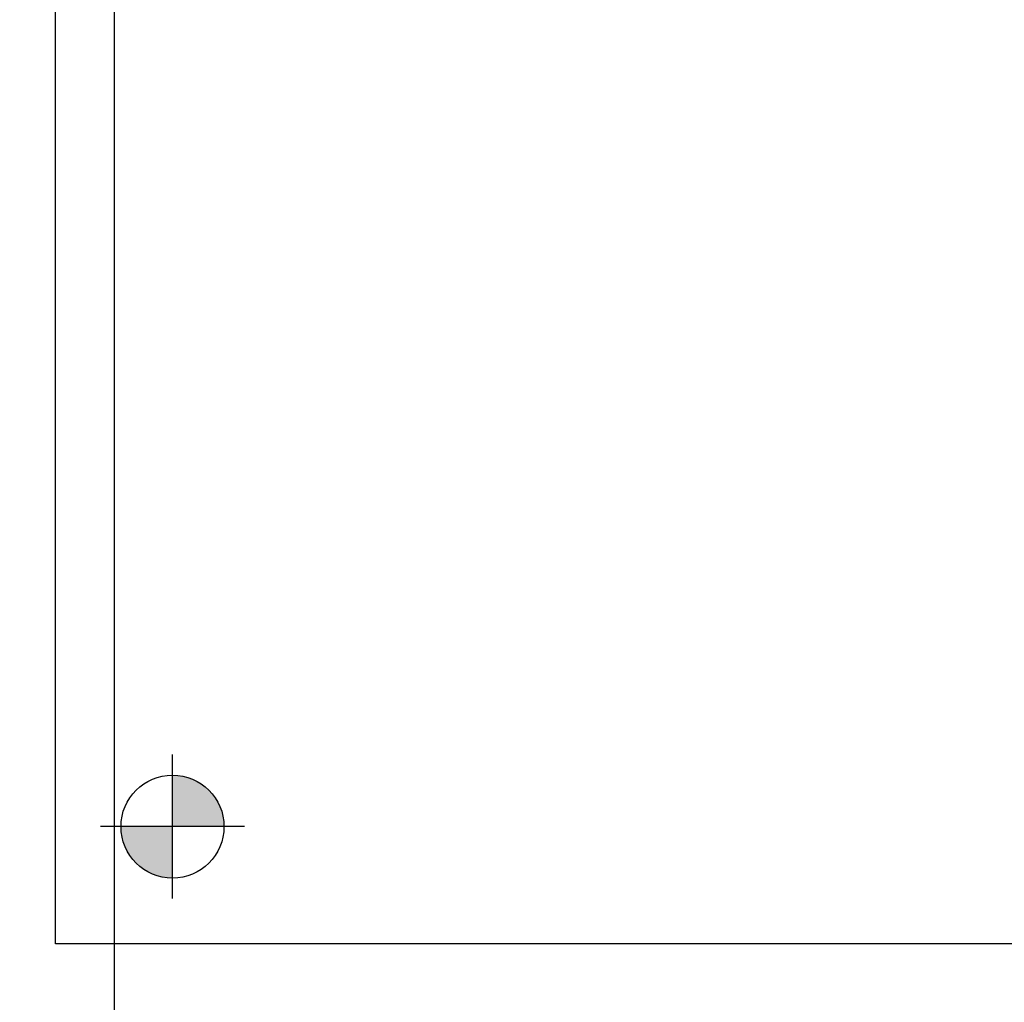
# Model space of a CAD drawing. Extents: x 18893 to 3351893, y -610358 to 406739.
# Tile 203 of 256: x 2136679 to 2136839, y 44590 to 44750. Entities that reach past the tile are written whole.
import ezdxf

# ---------------------------------------------------------------- set-up
doc = ezdxf.new("R2010")
doc.units = 0
doc.header["$LTSCALE"] = 800
doc.header["$MEASUREMENT"] = 0
doc.layers.add('KEY PLAN', color=251, linetype='CONTINUOUS')

# ---------------------------------------------------------------- blocks, each defined once
blk = doc.blocks.new('UTCOMBINE')
at = {"layer": 'KEY PLAN'}
h = blk.add_hatch(color=256, dxfattribs=at)
h.paths.add_polyline_path([(-708910.89, 44094.74), (-708919.27, 44094.74), (-708919.27, 44103.13, -0.414214)])
h.paths.add_polyline_path([(-708927.66, 44094.74), (-708919.27, 44094.74), (-708919.27, 44086.36, -0.414214)])
h = blk.add_hatch(color=256, dxfattribs=at)
h.paths.add_polyline_path([(-708910.89, 44094.74), (-708919.27, 44094.74), (-708919.27, 44103.13, -0.414214)])
h.paths.add_polyline_path([(-708927.66, 44094.74), (-708919.27, 44094.74), (-708919.27, 44086.36, -0.414214)])
h = blk.add_hatch(color=256, dxfattribs=at)
h.paths.add_polyline_path([(-708910.89, 44094.74), (-708919.27, 44094.74), (-708919.27, 44103.13, -0.414214)])
h.paths.add_polyline_path([(-708927.66, 44094.74), (-708919.27, 44094.74), (-708919.27, 44086.36, -0.414214)])
h = blk.add_hatch(color=256, dxfattribs=at)
h.paths.add_polyline_path([(-708910.89, 44094.74), (-708919.27, 44094.74), (-708919.27, 44103.13, -0.414214)])
h.paths.add_polyline_path([(-708927.66, 44094.74), (-708919.27, 44094.74), (-708919.27, 44086.36, -0.414214)])
h = blk.add_hatch(color=256, dxfattribs=at)
h.paths.add_polyline_path([(-708910.89, 44094.74), (-708919.27, 44094.74), (-708919.27, 44103.13, -0.414214)])
h.paths.add_polyline_path([(-708927.66, 44094.74), (-708919.27, 44094.74), (-708919.27, 44086.36, -0.414214)])
h = blk.add_hatch(color=256, dxfattribs=at)
h.paths.add_polyline_path([(-708910.89, 44094.74), (-708919.27, 44094.74), (-708919.27, 44103.13, -0.414214)])
h.paths.add_polyline_path([(-708927.66, 44094.74), (-708919.27, 44094.74), (-708919.27, 44086.36, -0.414214)])
h = blk.add_hatch(color=256, dxfattribs=at)
h.paths.add_polyline_path([(-708910.89, 44094.74), (-708919.27, 44094.74), (-708919.27, 44103.13, -0.414214)])
h.paths.add_polyline_path([(-708927.66, 44094.74), (-708919.27, 44094.74), (-708919.27, 44086.36, -0.414214)])
h = blk.add_hatch(color=256, dxfattribs=at)
h.paths.add_polyline_path([(-708910.89, 44094.74), (-708919.27, 44094.74), (-708919.27, 44103.13, -0.414214)])
h.paths.add_polyline_path([(-708927.66, 44094.74), (-708919.27, 44094.74), (-708919.27, 44086.36, -0.414214)])
h = blk.add_hatch(color=256, dxfattribs=at)
h.paths.add_polyline_path([(-708910.89, 44094.74), (-708919.27, 44094.74), (-708919.27, 44103.13, -0.414214)])
h.paths.add_polyline_path([(-708927.66, 44094.74), (-708919.27, 44094.74), (-708919.27, 44086.36, -0.414214)])
h = blk.add_hatch(color=256, dxfattribs=at)
h.paths.add_polyline_path([(-708910.89, 44094.74), (-708919.27, 44094.74), (-708919.27, 44103.13, -0.414214)])
h.paths.add_polyline_path([(-708927.66, 44094.74), (-708919.27, 44094.74), (-708919.27, 44086.36, -0.414214)])
h = blk.add_hatch(color=256, dxfattribs=at)
h.paths.add_polyline_path([(-708910.89, 44094.74), (-708919.27, 44094.74), (-708919.27, 44103.13, -0.414214)])
h.paths.add_polyline_path([(-708927.66, 44094.74), (-708919.27, 44094.74), (-708919.27, 44086.36, -0.414214)])
h = blk.add_hatch(color=256, dxfattribs=at)
h.paths.add_polyline_path([(-708910.89, 44094.74), (-708919.27, 44094.74), (-708919.27, 44103.13, -0.414214)])
h.paths.add_polyline_path([(-708927.66, 44094.74), (-708919.27, 44094.74), (-708919.27, 44086.36, -0.414214)])
h = blk.add_hatch(color=256, dxfattribs=at)
h.paths.add_polyline_path([(-708910.89, 44094.74), (-708919.27, 44094.74), (-708919.27, 44103.13, -0.414214)])
h.paths.add_polyline_path([(-708927.66, 44094.74), (-708919.27, 44094.74), (-708919.27, 44086.36, -0.414214)])
h = blk.add_hatch(color=256, dxfattribs=at)
h.paths.add_polyline_path([(-708910.89, 44094.74), (-708919.27, 44094.74), (-708919.27, 44103.13, -0.414214)])
h.paths.add_polyline_path([(-708927.66, 44094.74), (-708919.27, 44094.74), (-708919.27, 44086.36, -0.414214)])
h = blk.add_hatch(color=256, dxfattribs=at)
h.paths.add_polyline_path([(-708910.89, 44094.74), (-708919.27, 44094.74), (-708919.27, 44103.13, -0.414214)])
h.paths.add_polyline_path([(-708927.66, 44094.74), (-708919.27, 44094.74), (-708919.27, 44086.36, -0.414214)])
h = blk.add_hatch(color=256, dxfattribs=at)
h.paths.add_polyline_path([(-708910.89, 44094.74), (-708919.27, 44094.74), (-708919.27, 44103.13, -0.414214)])
h.paths.add_polyline_path([(-708927.66, 44094.74), (-708919.27, 44094.74), (-708919.27, 44086.36, -0.414214)])
h = blk.add_hatch(color=256, dxfattribs=at)
h.paths.add_polyline_path([(-708910.89, 44094.74), (-708919.27, 44094.74), (-708919.27, 44103.13, -0.414214)])
h.paths.add_polyline_path([(-708927.66, 44094.74), (-708919.27, 44094.74), (-708919.27, 44086.36, -0.414214)])
h = blk.add_hatch(color=256, dxfattribs=at)
h.paths.add_polyline_path([(-708910.89, 44094.74), (-708919.27, 44094.74), (-708919.27, 44103.13, -0.414214)])
h.paths.add_polyline_path([(-708927.66, 44094.74), (-708919.27, 44094.74), (-708919.27, 44086.36, -0.414214)])
h = blk.add_hatch(color=256, dxfattribs=at)
h.paths.add_polyline_path([(-708910.89, 44094.74), (-708919.27, 44094.74), (-708919.27, 44103.13, -0.414214)])
h.paths.add_polyline_path([(-708927.66, 44094.74), (-708919.27, 44094.74), (-708919.27, 44086.36, -0.414214)])
h = blk.add_hatch(color=256, dxfattribs=at)
h.paths.add_polyline_path([(-708910.89, 44094.74), (-708919.27, 44094.74), (-708919.27, 44103.13, -0.414214)])
h.paths.add_polyline_path([(-708927.66, 44094.74), (-708919.27, 44094.74), (-708919.27, 44086.36, -0.414214)])
h = blk.add_hatch(color=256, dxfattribs=at)
h.paths.add_polyline_path([(-708910.89, 44094.74), (-708919.27, 44094.74), (-708919.27, 44103.13, -0.414214)])
h.paths.add_polyline_path([(-708927.66, 44094.74), (-708919.27, 44094.74), (-708919.27, 44086.36, -0.414214)])
h = blk.add_hatch(color=256, dxfattribs=at)
h.paths.add_polyline_path([(-708910.89, 44094.74), (-708919.27, 44094.74), (-708919.27, 44103.13, -0.414214)])
h.paths.add_polyline_path([(-708927.66, 44094.74), (-708919.27, 44094.74), (-708919.27, 44086.36, -0.414214)])
h = blk.add_hatch(color=256, dxfattribs=at)
h.paths.add_polyline_path([(-708910.89, 44094.74), (-708919.27, 44094.74), (-708919.27, 44103.13, -0.414214)])
h.paths.add_polyline_path([(-708927.66, 44094.74), (-708919.27, 44094.74), (-708919.27, 44086.36, -0.414214)])
h = blk.add_hatch(color=256, dxfattribs=at)
h.paths.add_polyline_path([(-708910.89, 44094.74), (-708919.27, 44094.74), (-708919.27, 44103.13, -0.414214)])
h.paths.add_polyline_path([(-708927.66, 44094.74), (-708919.27, 44094.74), (-708919.27, 44086.36, -0.414214)])
h = blk.add_hatch(color=256, dxfattribs=at)
h.paths.add_polyline_path([(-708910.89, 44094.74), (-708919.27, 44094.74), (-708919.27, 44103.13, -0.414214)])
h.paths.add_polyline_path([(-708927.66, 44094.74), (-708919.27, 44094.74), (-708919.27, 44086.36, -0.414214)])
h = blk.add_hatch(color=256, dxfattribs=at)
h.paths.add_polyline_path([(-708910.89, 44094.74), (-708919.27, 44094.74), (-708919.27, 44103.13, -0.414214)])
h.paths.add_polyline_path([(-708927.66, 44094.74), (-708919.27, 44094.74), (-708919.27, 44086.36, -0.414214)])
h = blk.add_hatch(color=256, dxfattribs=at)
h.paths.add_polyline_path([(-708910.89, 44094.74), (-708919.27, 44094.74), (-708919.27, 44103.13, -0.414214)])
h.paths.add_polyline_path([(-708927.66, 44094.74), (-708919.27, 44094.74), (-708919.27, 44086.36, -0.414214)])
h = blk.add_hatch(color=256, dxfattribs=at)
h.paths.add_polyline_path([(-708910.89, 44094.74), (-708919.27, 44094.74), (-708919.27, 44103.13, -0.414214)])
h.paths.add_polyline_path([(-708927.66, 44094.74), (-708919.27, 44094.74), (-708919.27, 44086.36, -0.414214)])
h = blk.add_hatch(color=256, dxfattribs=at)
h.paths.add_polyline_path([(-708910.89, 44094.74), (-708919.27, 44094.74), (-708919.27, 44103.13, -0.414214)])
h.paths.add_polyline_path([(-708927.66, 44094.74), (-708919.27, 44094.74), (-708919.27, 44086.36, -0.414214)])
h = blk.add_hatch(color=256, dxfattribs=at)
h.paths.add_polyline_path([(-708910.89, 44094.74), (-708919.27, 44094.74), (-708919.27, 44103.13, -0.414214)])
h.paths.add_polyline_path([(-708927.66, 44094.74), (-708919.27, 44094.74), (-708919.27, 44086.36, -0.414214)])
h = blk.add_hatch(color=256, dxfattribs=at)
h.paths.add_polyline_path([(-708910.89, 44094.74), (-708919.27, 44094.74), (-708919.27, 44103.13, -0.414214)])
h.paths.add_polyline_path([(-708927.66, 44094.74), (-708919.27, 44094.74), (-708919.27, 44086.36, -0.414214)])
h = blk.add_hatch(color=256, dxfattribs=at)
h.paths.add_polyline_path([(-708910.89, 44094.74), (-708919.27, 44094.74), (-708919.27, 44103.13, -0.414214)])
h.paths.add_polyline_path([(-708927.66, 44094.74), (-708919.27, 44094.74), (-708919.27, 44086.36, -0.414214)])
h = blk.add_hatch(color=256, dxfattribs=at)
h.paths.add_polyline_path([(-708910.89, 44094.74), (-708919.27, 44094.74), (-708919.27, 44103.13, -0.414214)])
h.paths.add_polyline_path([(-708927.66, 44094.74), (-708919.27, 44094.74), (-708919.27, 44086.36, -0.414214)])
h = blk.add_hatch(color=256, dxfattribs=at)
h.paths.add_polyline_path([(-708910.89, 44094.74), (-708919.27, 44094.74), (-708919.27, 44103.13, -0.414214)])
h.paths.add_polyline_path([(-708927.66, 44094.74), (-708919.27, 44094.74), (-708919.27, 44086.36, -0.414214)])
h = blk.add_hatch(color=256, dxfattribs=at)
h.paths.add_polyline_path([(-708910.89, 44094.74), (-708919.27, 44094.74), (-708919.27, 44103.13, -0.414214)])
h.paths.add_polyline_path([(-708927.66, 44094.74), (-708919.27, 44094.74), (-708919.27, 44086.36, -0.414214)])
h = blk.add_hatch(color=256, dxfattribs=at)
h.paths.add_polyline_path([(-708910.89, 44094.74), (-708919.27, 44094.74), (-708919.27, 44103.13, -0.414214)])
h.paths.add_polyline_path([(-708927.66, 44094.74), (-708919.27, 44094.74), (-708919.27, 44086.36, -0.414214)])
h = blk.add_hatch(color=256, dxfattribs=at)
h.paths.add_polyline_path([(-708910.89, 44094.74), (-708919.27, 44094.74), (-708919.27, 44103.13, -0.414214)])
h.paths.add_polyline_path([(-708927.66, 44094.74), (-708919.27, 44094.74), (-708919.27, 44086.36, -0.414214)])
h = blk.add_hatch(color=256, dxfattribs=at)
h.paths.add_polyline_path([(-708910.89, 44094.74), (-708919.27, 44094.74), (-708919.27, 44103.13, -0.414214)])
h.paths.add_polyline_path([(-708927.66, 44094.74), (-708919.27, 44094.74), (-708919.27, 44086.36, -0.414214)])
h = blk.add_hatch(color=256, dxfattribs=at)
h.paths.add_polyline_path([(-708910.89, 44094.74), (-708919.27, 44094.74), (-708919.27, 44103.13, -0.414214)])
h.paths.add_polyline_path([(-708927.66, 44094.74), (-708919.27, 44094.74), (-708919.27, 44086.36, -0.414214)])
h = blk.add_hatch(color=256, dxfattribs=at)
h.paths.add_polyline_path([(-708910.89, 44094.74), (-708919.27, 44094.74), (-708919.27, 44103.13, -0.414214)])
h.paths.add_polyline_path([(-708927.66, 44094.74), (-708919.27, 44094.74), (-708919.27, 44086.36, -0.414214)])
h = blk.add_hatch(color=256, dxfattribs=at)
h.paths.add_polyline_path([(-708910.89, 44094.74), (-708919.27, 44094.74), (-708919.27, 44103.13, -0.414214)])
h.paths.add_polyline_path([(-708927.66, 44094.74), (-708919.27, 44094.74), (-708919.27, 44086.36, -0.414214)])
h = blk.add_hatch(color=256, dxfattribs=at)
h.paths.add_polyline_path([(-708910.89, 44094.74), (-708919.27, 44094.74), (-708919.27, 44103.13, -0.414214)])
h.paths.add_polyline_path([(-708927.66, 44094.74), (-708919.27, 44094.74), (-708919.27, 44086.36, -0.414214)])
h = blk.add_hatch(color=256, dxfattribs=at)
h.paths.add_polyline_path([(-708910.89, 44094.74), (-708919.27, 44094.74), (-708919.27, 44103.13, -0.414214)])
h.paths.add_polyline_path([(-708927.66, 44094.74), (-708919.27, 44094.74), (-708919.27, 44086.36, -0.414214)])
h = blk.add_hatch(color=256, dxfattribs=at)
h.paths.add_polyline_path([(-708910.89, 44094.74), (-708919.27, 44094.74), (-708919.27, 44103.13, -0.414214)])
h.paths.add_polyline_path([(-708927.66, 44094.74), (-708919.27, 44094.74), (-708919.27, 44086.36, -0.414214)])
h = blk.add_hatch(color=256, dxfattribs=at)
h.paths.add_polyline_path([(-708910.89, 44094.74), (-708919.27, 44094.74), (-708919.27, 44103.13, -0.414214)])
h.paths.add_polyline_path([(-708927.66, 44094.74), (-708919.27, 44094.74), (-708919.27, 44086.36, -0.414214)])
h = blk.add_hatch(color=256, dxfattribs=at)
h.paths.add_polyline_path([(-708910.89, 44094.74), (-708919.27, 44094.74), (-708919.27, 44103.13, -0.414214)])
h.paths.add_polyline_path([(-708927.66, 44094.74), (-708919.27, 44094.74), (-708919.27, 44086.36, -0.414214)])
h = blk.add_hatch(color=256, dxfattribs=at)
h.paths.add_polyline_path([(-708910.89, 44094.74), (-708919.27, 44094.74), (-708919.27, 44103.13, -0.414214)])
h.paths.add_polyline_path([(-708927.66, 44094.74), (-708919.27, 44094.74), (-708919.27, 44086.36, -0.414214)])
h = blk.add_hatch(color=256, dxfattribs=at)
h.paths.add_polyline_path([(-708910.89, 44094.74), (-708919.27, 44094.74), (-708919.27, 44103.13, -0.414214)])
h.paths.add_polyline_path([(-708927.66, 44094.74), (-708919.27, 44094.74), (-708919.27, 44086.36, -0.414214)])
h = blk.add_hatch(color=256, dxfattribs=at)
h.paths.add_polyline_path([(-708910.89, 44094.74), (-708919.27, 44094.74), (-708919.27, 44103.13, -0.414214)])
h.paths.add_polyline_path([(-708927.66, 44094.74), (-708919.27, 44094.74), (-708919.27, 44086.36, -0.414214)])
h = blk.add_hatch(color=256, dxfattribs=at)
h.paths.add_polyline_path([(-708910.89, 44094.74), (-708919.27, 44094.74), (-708919.27, 44103.13, -0.414214)])
h.paths.add_polyline_path([(-708927.66, 44094.74), (-708919.27, 44094.74), (-708919.27, 44086.36, -0.414214)])
h = blk.add_hatch(color=256, dxfattribs=at)
h.paths.add_polyline_path([(-708910.89, 44094.74), (-708919.27, 44094.74), (-708919.27, 44103.13, -0.414214)])
h.paths.add_polyline_path([(-708927.66, 44094.74), (-708919.27, 44094.74), (-708919.27, 44086.36, -0.414214)])
h = blk.add_hatch(color=256, dxfattribs=at)
h.paths.add_polyline_path([(-708910.89, 44094.74), (-708919.27, 44094.74), (-708919.27, 44103.13, -0.414214)])
h.paths.add_polyline_path([(-708927.66, 44094.74), (-708919.27, 44094.74), (-708919.27, 44086.36, -0.414214)])
h = blk.add_hatch(color=256, dxfattribs=at)
h.paths.add_polyline_path([(-708910.89, 44094.74), (-708919.27, 44094.74), (-708919.27, 44103.13, -0.414214)])
h.paths.add_polyline_path([(-708927.66, 44094.74), (-708919.27, 44094.74), (-708919.27, 44086.36, -0.414214)])
h = blk.add_hatch(color=256, dxfattribs=at)
h.paths.add_polyline_path([(-708910.89, 44094.74), (-708919.27, 44094.74), (-708919.27, 44103.13, -0.414214)])
h.paths.add_polyline_path([(-708927.66, 44094.74), (-708919.27, 44094.74), (-708919.27, 44086.36, -0.414214)])
h = blk.add_hatch(color=256, dxfattribs=at)
h.paths.add_polyline_path([(-708910.89, 44094.74), (-708919.27, 44094.74), (-708919.27, 44103.13, -0.414214)])
h.paths.add_polyline_path([(-708927.66, 44094.74), (-708919.27, 44094.74), (-708919.27, 44086.36, -0.414214)])
h = blk.add_hatch(color=256, dxfattribs=at)
h.paths.add_polyline_path([(-708910.89, 44094.74), (-708919.27, 44094.74), (-708919.27, 44103.13, -0.414214)])
h.paths.add_polyline_path([(-708927.66, 44094.74), (-708919.27, 44094.74), (-708919.27, 44086.36, -0.414214)])
h = blk.add_hatch(color=256, dxfattribs=at)
h.paths.add_polyline_path([(-708910.89, 44094.74), (-708919.27, 44094.74), (-708919.27, 44103.13, -0.414214)])
h.paths.add_polyline_path([(-708927.66, 44094.74), (-708919.27, 44094.74), (-708919.27, 44086.36, -0.414214)])
h = blk.add_hatch(color=256, dxfattribs=at)
h.paths.add_polyline_path([(-708910.89, 44094.74), (-708919.27, 44094.74), (-708919.27, 44103.13, -0.414214)])
h.paths.add_polyline_path([(-708927.66, 44094.74), (-708919.27, 44094.74), (-708919.27, 44086.36, -0.414214)])
h = blk.add_hatch(color=256, dxfattribs=at)
h.paths.add_polyline_path([(-708910.89, 44094.74), (-708919.27, 44094.74), (-708919.27, 44103.13, -0.414214)])
h.paths.add_polyline_path([(-708927.66, 44094.74), (-708919.27, 44094.74), (-708919.27, 44086.36, -0.414214)])
h = blk.add_hatch(color=256, dxfattribs=at)
h.paths.add_polyline_path([(-708910.89, 44094.74), (-708919.27, 44094.74), (-708919.27, 44103.13, -0.414214)])
h.paths.add_polyline_path([(-708927.66, 44094.74), (-708919.27, 44094.74), (-708919.27, 44086.36, -0.414214)])
h = blk.add_hatch(color=256, dxfattribs=at)
h.paths.add_polyline_path([(-708910.89, 44094.74), (-708919.27, 44094.74), (-708919.27, 44103.13, -0.414214)])
h.paths.add_polyline_path([(-708927.66, 44094.74), (-708919.27, 44094.74), (-708919.27, 44086.36, -0.414214)])
h = blk.add_hatch(color=256, dxfattribs=at)
h.paths.add_polyline_path([(-708910.89, 44094.74), (-708919.27, 44094.74), (-708919.27, 44103.13, -0.414214)])
h.paths.add_polyline_path([(-708927.66, 44094.74), (-708919.27, 44094.74), (-708919.27, 44086.36, -0.414214)])
h = blk.add_hatch(color=256, dxfattribs=at)
h.paths.add_polyline_path([(-708910.89, 44094.74), (-708919.27, 44094.74), (-708919.27, 44103.13, -0.414214)])
h.paths.add_polyline_path([(-708927.66, 44094.74), (-708919.27, 44094.74), (-708919.27, 44086.36, -0.414214)])
h = blk.add_hatch(color=256, dxfattribs=at)
h.paths.add_polyline_path([(-708910.89, 44094.74), (-708919.27, 44094.74), (-708919.27, 44103.13, -0.414214)])
h.paths.add_polyline_path([(-708927.66, 44094.74), (-708919.27, 44094.74), (-708919.27, 44086.36, -0.414214)])
for p, q in [((-708909.81, 44457.31, 0), (-708909.81, 44029.91, 0)), ((-709205.04, 44113.8, 0), (-708900.22, 44113.8, 0)), ((-709205.04, 44113.8, 0), (-708900.22, 44113.8, 0)), ((-709205.04, 44113.8, 0), (-708900.22, 44113.8, 0)), ((-709205.04, 44113.8, 0), (-708900.22, 44113.8, 0)), ((-709205.04, 44113.8, 0), (-708900.22, 44113.8, 0)), ((-709205.04, 44113.8, 0), (-708900.22, 44113.8, 0)), ((-709205.04, 44113.8, 0), (-708900.22, 44113.8, 0)), ((-709205.04, 44113.8, 0), (-708900.22, 44113.8, 0)), ((-709205.04, 44113.8, 0), (-708900.22, 44113.8, 0)), ((-709205.04, 44113.8, 0), (-708900.22, 44113.8, 0)), ((-709205.04, 44113.8, 0), (-708900.22, 44113.8, 0)), ((-709205.04, 44113.8, 0), (-708900.22, 44113.8, 0)), ((-709205.04, 44113.8, 0), (-708900.22, 44113.8, 0)), ((-709205.04, 44113.8, 0), (-708900.22, 44113.8, 0)), ((-709205.04, 44113.8, 0), (-708900.22, 44113.8, 0)), ((-709205.04, 44113.8, 0), (-708900.22, 44113.8, 0)), ((-709205.04, 44113.8, 0), (-708900.22, 44113.8, 0)), ((-709205.04, 44113.8, 0), (-708900.22, 44113.8, 0)), ((-709205.04, 44113.8, 0), (-708900.22, 44113.8, 0)), ((-709205.04, 44113.8, 0), (-708900.22, 44113.8, 0)), ((-709205.04, 44113.8, 0), (-708900.22, 44113.8, 0)), ((-709205.04, 44113.8, 0), (-708900.22, 44113.8, 0)), ((-709205.04, 44113.8, 0), (-708900.22, 44113.8, 0)), ((-709205.04, 44113.8, 0), (-708900.22, 44113.8, 0)), ((-709205.04, 44113.8, 0), (-708900.22, 44113.8, 0)), ((-709205.04, 44113.8, 0), (-708900.22, 44113.8, 0)), ((-709205.04, 44113.8, 0), (-708900.22, 44113.8, 0)), ((-709205.04, 44113.8, 0), (-708900.22, 44113.8, 0)), ((-709205.04, 44113.8, 0), (-708900.22, 44113.8, 0)), ((-709205.04, 44113.8, 0), (-708900.22, 44113.8, 0)), ((-709205.04, 44113.8, 0), (-708900.22, 44113.8, 0)), ((-709205.04, 44113.8, 0), (-708900.22, 44113.8, 0)), ((-709205.04, 44113.8, 0), (-708900.22, 44113.8, 0)), ((-709205.04, 44113.8, 0), (-708900.22, 44113.8, 0)), ((-709205.04, 44113.8, 0), (-708900.22, 44113.8, 0)), ((-709205.04, 44113.8, 0), (-708900.22, 44113.8, 0)), ((-709205.04, 44113.8, 0), (-708900.22, 44113.8, 0)), ((-709205.04, 44113.8, 0), (-708900.22, 44113.8, 0)), ((-709205.04, 44113.8, 0), (-708900.22, 44113.8, 0)), ((-709205.04, 44113.8, 0), (-708900.22, 44113.8, 0)), ((-709205.04, 44113.8, 0), (-708900.22, 44113.8, 0)), ((-709205.04, 44113.8, 0), (-708900.22, 44113.8, 0)), ((-709205.04, 44113.8, 0), (-708900.22, 44113.8, 0)), ((-709205.04, 44113.8, 0), (-708900.22, 44113.8, 0)), ((-709205.04, 44113.8, 0), (-708900.22, 44113.8, 0)), ((-709205.04, 44113.8, 0), (-708900.22, 44113.8, 0)), ((-709205.04, 44113.8, 0), (-708900.22, 44113.8, 0)), ((-709205.04, 44113.8, 0), (-708900.22, 44113.8, 0)), ((-709205.04, 44113.8, 0), (-708900.22, 44113.8, 0)), ((-709205.04, 44113.8, 0), (-708900.22, 44113.8, 0)), ((-709205.04, 44113.8, 0), (-708900.22, 44113.8, 0)), ((-709205.04, 44113.8, 0), (-708900.22, 44113.8, 0)), ((-709205.04, 44113.8, 0), (-708900.22, 44113.8, 0)), ((-709205.04, 44113.8, 0), (-708900.22, 44113.8, 0)), ((-709205.04, 44113.8, 0), (-708900.22, 44113.8, 0)), ((-709205.04, 44113.8, 0), (-708900.22, 44113.8, 0)), ((-709205.04, 44113.8, 0), (-708900.22, 44113.8, 0)), ((-709205.04, 44113.8, 0), (-708900.22, 44113.8, 0)), ((-709205.04, 44113.8, 0), (-708900.22, 44113.8, 0)), ((-709205.04, 44113.8, 0), (-708900.22, 44113.8, 0)), ((-709205.04, 44113.8, 0), (-708900.22, 44113.8, 0)), ((-709205.04, 44113.8, 0), (-708900.22, 44113.8, 0)), ((-709205.04, 44113.8, 0), (-708900.22, 44113.8, 0)), ((-709205.04, 44113.8, 0), (-708900.22, 44113.8, 0)), ((-708900.22, 44113.8, 0), (-708900.22, 43808.98, 0)), ((-708900.22, 44113.8, 0), (-708900.22, 43808.98, 0)), ((-708900.22, 44113.8, 0), (-708900.22, 43808.98, 0)), ((-708900.22, 44113.8, 0), (-708900.22, 43808.98, 0)), ((-708900.22, 44113.8, 0), (-708900.22, 43808.98, 0)), ((-708900.22, 44113.8, 0), (-708900.22, 43808.98, 0)), ((-708900.22, 44113.8, 0), (-708900.22, 43808.98, 0)), ((-708900.22, 44113.8, 0), (-708900.22, 43808.98, 0)), ((-708900.22, 44113.8, 0), (-708900.22, 43808.98, 0)), ((-708900.22, 44113.8, 0), (-708900.22, 43808.98, 0)), ((-708900.22, 44113.8, 0), (-708900.22, 43808.98, 0)), ((-708900.22, 44113.8, 0), (-708900.22, 43808.98, 0)), ((-708900.22, 44113.8, 0), (-708900.22, 43808.98, 0)), ((-708900.22, 44113.8, 0), (-708900.22, 43808.98, 0)), ((-708900.22, 44113.8, 0), (-708900.22, 43808.98, 0)), ((-708900.22, 44113.8, 0), (-708900.22, 43808.98, 0)), ((-708900.22, 44113.8, 0), (-708900.22, 43808.98, 0)), ((-708900.22, 44113.8, 0), (-708900.22, 43808.98, 0)), ((-708900.22, 44113.8, 0), (-708900.22, 43808.98, 0)), ((-708900.22, 44113.8, 0), (-708900.22, 43808.98, 0)), ((-708900.22, 44113.8, 0), (-708900.22, 43808.98, 0)), ((-708900.22, 44113.8, 0), (-708900.22, 43808.98, 0)), ((-708900.22, 44113.8, 0), (-708900.22, 43808.98, 0)), ((-708900.22, 44113.8, 0), (-708900.22, 43808.98, 0)), ((-708900.22, 44113.8, 0), (-708900.22, 43808.98, 0)), ((-708900.22, 44113.8, 0), (-708900.22, 43808.98, 0)), ((-708900.22, 44113.8, 0), (-708900.22, 43808.98, 0)), ((-708900.22, 44113.8, 0), (-708900.22, 43808.98, 0)), ((-708900.22, 44113.8, 0), (-708900.22, 43808.98, 0)), ((-708900.22, 44113.8, 0), (-708900.22, 43808.98, 0)), ((-708900.22, 44113.8, 0), (-708900.22, 43808.98, 0)), ((-708900.22, 44113.8, 0), (-708900.22, 43808.98, 0)), ((-708900.22, 44113.8, 0), (-708900.22, 43808.98, 0)), ((-708900.22, 44113.8, 0), (-708900.22, 43808.98, 0)), ((-708900.22, 44113.8, 0), (-708900.22, 43808.98, 0)), ((-708900.22, 44113.8, 0), (-708900.22, 43808.98, 0)), ((-708900.22, 44113.8, 0), (-708900.22, 43808.98, 0)), ((-708900.22, 44113.8, 0), (-708900.22, 43808.98, 0)), ((-708900.22, 44113.8, 0), (-708900.22, 43808.98, 0)), ((-708900.22, 44113.8, 0), (-708900.22, 43808.98, 0)), ((-708900.22, 44113.8, 0), (-708900.22, 43808.98, 0)), ((-708900.22, 44113.8, 0), (-708900.22, 43808.98, 0)), ((-708900.22, 44113.8, 0), (-708900.22, 43808.98, 0)), ((-708900.22, 44113.8, 0), (-708900.22, 43808.98, 0)), ((-708900.22, 44113.8, 0), (-708900.22, 43808.98, 0)), ((-708900.22, 44113.8, 0), (-708900.22, 43808.98, 0)), ((-708900.22, 44113.8, 0), (-708900.22, 43808.98, 0)), ((-708900.22, 44113.8, 0), (-708900.22, 43808.98, 0)), ((-708900.22, 44113.8, 0), (-708900.22, 43808.98, 0)), ((-708900.22, 44113.8, 0), (-708900.22, 43808.98, 0)), ((-708900.22, 44113.8, 0), (-708900.22, 43808.98, 0)), ((-708900.22, 44113.8, 0), (-708900.22, 43808.98, 0)), ((-708900.22, 44113.8, 0), (-708900.22, 43808.98, 0)), ((-708900.22, 44113.8, 0), (-708900.22, 43808.98, 0)), ((-708900.22, 44113.8, 0), (-708900.22, 43808.98, 0)), ((-708900.22, 44113.8, 0), (-708900.22, 43808.98, 0)), ((-708900.22, 44113.8, 0), (-708900.22, 43808.98, 0)), ((-708900.22, 44113.8, 0), (-708900.22, 43808.98, 0)), ((-708900.22, 44113.8, 0), (-708900.22, 43808.98, 0)), ((-708900.22, 44113.8, 0), (-708900.22, 43808.98, 0)), ((-708900.22, 44113.8, 0), (-708900.22, 43808.98, 0)), ((-708900.22, 44113.8, 0), (-708900.22, 43808.98, 0)), ((-708900.22, 44113.8, 0), (-708900.22, 43808.98, 0)), ((-708900.22, 44113.8, 0), (-708900.22, 43808.98, 0)), ((-708919.27, 44106.46, 0), (-708919.27, 44083.03, 0)), ((-708919.27, 44106.46, 0), (-708919.27, 44083.03, 0)), ((-708919.27, 44106.46, 0), (-708919.27, 44083.03, 0)), ((-708919.27, 44106.46, 0), (-708919.27, 44083.03, 0)), ((-708919.27, 44106.46, 0), (-708919.27, 44083.03, 0)), ((-708919.27, 44106.46, 0), (-708919.27, 44083.03, 0)), ((-708919.27, 44106.46, 0), (-708919.27, 44083.03, 0)), ((-708919.27, 44106.46, 0), (-708919.27, 44083.03, 0)), ((-708919.27, 44106.46, 0), (-708919.27, 44083.03, 0)), ((-708919.27, 44106.46, 0), (-708919.27, 44083.03, 0)), ((-708919.27, 44106.46, 0), (-708919.27, 44083.03, 0)), ((-708919.27, 44106.46, 0), (-708919.27, 44083.03, 0)), ((-708919.27, 44106.46, 0), (-708919.27, 44083.03, 0)), ((-708919.27, 44106.46, 0), (-708919.27, 44083.03, 0)), ((-708919.27, 44106.46, 0), (-708919.27, 44083.03, 0)), ((-708919.27, 44106.46, 0), (-708919.27, 44083.03, 0)), ((-708919.27, 44106.46, 0), (-708919.27, 44083.03, 0)), ((-708919.27, 44106.46, 0), (-708919.27, 44083.03, 0)), ((-708919.27, 44106.46, 0), (-708919.27, 44083.03, 0)), ((-708919.27, 44106.46, 0), (-708919.27, 44083.03, 0)), ((-708919.27, 44106.46, 0), (-708919.27, 44083.03, 0)), ((-708919.27, 44106.46, 0), (-708919.27, 44083.03, 0)), ((-708919.27, 44106.46, 0), (-708919.27, 44083.03, 0)), ((-708919.27, 44106.46, 0), (-708919.27, 44083.03, 0)), ((-708919.27, 44106.46, 0), (-708919.27, 44083.03, 0)), ((-708919.27, 44106.46, 0), (-708919.27, 44083.03, 0)), ((-708919.27, 44106.46, 0), (-708919.27, 44083.03, 0)), ((-708919.27, 44106.46, 0), (-708919.27, 44083.03, 0)), ((-708919.27, 44106.46, 0), (-708919.27, 44083.03, 0)), ((-708919.27, 44106.46, 0), (-708919.27, 44083.03, 0)), ((-708919.27, 44106.46, 0), (-708919.27, 44083.03, 0)), ((-708919.27, 44106.46, 0), (-708919.27, 44083.03, 0)), ((-708919.27, 44106.46, 0), (-708919.27, 44083.03, 0)), ((-708919.27, 44106.46, 0), (-708919.27, 44083.03, 0)), ((-708919.27, 44106.46, 0), (-708919.27, 44083.03, 0)), ((-708919.27, 44106.46, 0), (-708919.27, 44083.03, 0)), ((-708919.27, 44106.46, 0), (-708919.27, 44083.03, 0)), ((-708919.27, 44106.46, 0), (-708919.27, 44083.03, 0)), ((-708919.27, 44106.46, 0), (-708919.27, 44083.03, 0)), ((-708919.27, 44106.46, 0), (-708919.27, 44083.03, 0)), ((-708919.27, 44106.46, 0), (-708919.27, 44083.03, 0)), ((-708919.27, 44106.46, 0), (-708919.27, 44083.03, 0)), ((-708919.27, 44106.46, 0), (-708919.27, 44083.03, 0)), ((-708919.27, 44106.46, 0), (-708919.27, 44083.03, 0)), ((-708919.27, 44106.46, 0), (-708919.27, 44083.03, 0)), ((-708919.27, 44106.46, 0), (-708919.27, 44083.03, 0)), ((-708919.27, 44106.46, 0), (-708919.27, 44083.03, 0)), ((-708919.27, 44106.46, 0), (-708919.27, 44083.03, 0)), ((-708919.27, 44106.46, 0), (-708919.27, 44083.03, 0)), ((-708919.27, 44106.46, 0), (-708919.27, 44083.03, 0)), ((-708919.27, 44106.46, 0), (-708919.27, 44083.03, 0)), ((-708919.27, 44106.46, 0), (-708919.27, 44083.03, 0)), ((-708919.27, 44106.46, 0), (-708919.27, 44083.03, 0)), ((-708919.27, 44106.46, 0), (-708919.27, 44083.03, 0)), ((-708919.27, 44106.46, 0), (-708919.27, 44083.03, 0)), ((-708919.27, 44106.46, 0), (-708919.27, 44083.03, 0)), ((-708919.27, 44106.46, 0), (-708919.27, 44083.03, 0)), ((-708919.27, 44106.46, 0), (-708919.27, 44083.03, 0)), ((-708919.27, 44106.46, 0), (-708919.27, 44083.03, 0)), ((-708919.27, 44106.46, 0), (-708919.27, 44083.03, 0)), ((-708919.27, 44106.46, 0), (-708919.27, 44083.03, 0)), ((-708919.27, 44106.46, 0), (-708919.27, 44083.03, 0)), ((-708919.27, 44106.46, 0), (-708919.27, 44083.03, 0)), ((-708919.27, 44106.46, 0), (-708919.27, 44083.03, 0)), ((-708930.99, 44094.74, 0), (-708907.56, 44094.74, 0)), ((-708930.99, 44094.74, 0), (-708907.56, 44094.74, 0)), ((-708930.99, 44094.74, 0), (-708907.56, 44094.74, 0)), ((-708930.99, 44094.74, 0), (-708907.56, 44094.74, 0)), ((-708930.99, 44094.74, 0), (-708907.56, 44094.74, 0)), ((-708930.99, 44094.74, 0), (-708907.56, 44094.74, 0)), ((-708930.99, 44094.74, 0), (-708907.56, 44094.74, 0)), ((-708930.99, 44094.74, 0), (-708907.56, 44094.74, 0)), ((-708930.99, 44094.74, 0), (-708907.56, 44094.74, 0)), ((-708930.99, 44094.74, 0), (-708907.56, 44094.74, 0)), ((-708930.99, 44094.74, 0), (-708907.56, 44094.74, 0)), ((-708930.99, 44094.74, 0), (-708907.56, 44094.74, 0)), ((-708930.99, 44094.74, 0), (-708907.56, 44094.74, 0)), ((-708930.99, 44094.74, 0), (-708907.56, 44094.74, 0)), ((-708930.99, 44094.74, 0), (-708907.56, 44094.74, 0)), ((-708930.99, 44094.74, 0), (-708907.56, 44094.74, 0)), ((-708930.99, 44094.74, 0), (-708907.56, 44094.74, 0)), ((-708930.99, 44094.74, 0), (-708907.56, 44094.74, 0)), ((-708930.99, 44094.74, 0), (-708907.56, 44094.74, 0)), ((-708930.99, 44094.74, 0), (-708907.56, 44094.74, 0)), ((-708930.99, 44094.74, 0), (-708907.56, 44094.74, 0)), ((-708930.99, 44094.74, 0), (-708907.56, 44094.74, 0)), ((-708930.99, 44094.74, 0), (-708907.56, 44094.74, 0)), ((-708930.99, 44094.74, 0), (-708907.56, 44094.74, 0)), ((-708930.99, 44094.74, 0), (-708907.56, 44094.74, 0)), ((-708930.99, 44094.74, 0), (-708907.56, 44094.74, 0)), ((-708930.99, 44094.74, 0), (-708907.56, 44094.74, 0)), ((-708930.99, 44094.74, 0), (-708907.56, 44094.74, 0)), ((-708930.99, 44094.74, 0), (-708907.56, 44094.74, 0)), ((-708930.99, 44094.74, 0), (-708907.56, 44094.74, 0)), ((-708930.99, 44094.74, 0), (-708907.56, 44094.74, 0)), ((-708930.99, 44094.74, 0), (-708907.56, 44094.74, 0)), ((-708930.99, 44094.74, 0), (-708907.56, 44094.74, 0)), ((-708930.99, 44094.74, 0), (-708907.56, 44094.74, 0)), ((-708930.99, 44094.74, 0), (-708907.56, 44094.74, 0)), ((-708930.99, 44094.74, 0), (-708907.56, 44094.74, 0)), ((-708930.99, 44094.74, 0), (-708907.56, 44094.74, 0)), ((-708930.99, 44094.74, 0), (-708907.56, 44094.74, 0)), ((-708930.99, 44094.74, 0), (-708907.56, 44094.74, 0)), ((-708930.99, 44094.74, 0), (-708907.56, 44094.74, 0)), ((-708930.99, 44094.74, 0), (-708907.56, 44094.74, 0)), ((-708930.99, 44094.74, 0), (-708907.56, 44094.74, 0)), ((-708930.99, 44094.74, 0), (-708907.56, 44094.74, 0)), ((-708930.99, 44094.74, 0), (-708907.56, 44094.74, 0)), ((-708930.99, 44094.74, 0), (-708907.56, 44094.74, 0)), ((-708930.99, 44094.74, 0), (-708907.56, 44094.74, 0)), ((-708930.99, 44094.74, 0), (-708907.56, 44094.74, 0)), ((-708930.99, 44094.74, 0), (-708907.56, 44094.74, 0)), ((-708930.99, 44094.74, 0), (-708907.56, 44094.74, 0)), ((-708930.99, 44094.74, 0), (-708907.56, 44094.74, 0)), ((-708930.99, 44094.74, 0), (-708907.56, 44094.74, 0)), ((-708930.99, 44094.74, 0), (-708907.56, 44094.74, 0)), ((-708930.99, 44094.74, 0), (-708907.56, 44094.74, 0)), ((-708930.99, 44094.74, 0), (-708907.56, 44094.74, 0)), ((-708930.99, 44094.74, 0), (-708907.56, 44094.74, 0)), ((-708930.99, 44094.74, 0), (-708907.56, 44094.74, 0)), ((-708930.99, 44094.74, 0), (-708907.56, 44094.74, 0)), ((-708930.99, 44094.74, 0), (-708907.56, 44094.74, 0)), ((-708930.99, 44094.74, 0), (-708907.56, 44094.74, 0)), ((-708930.99, 44094.74, 0), (-708907.56, 44094.74, 0)), ((-708930.99, 44094.74, 0), (-708907.56, 44094.74, 0)), ((-708930.99, 44094.74, 0), (-708907.56, 44094.74, 0)), ((-708930.99, 44094.74, 0), (-708907.56, 44094.74, 0)), ((-708930.99, 44094.74, 0), (-708907.56, 44094.74, 0)), ((-708909.81, 44029.91, 0), (-708909.81, 42927.56, 0)), ((-708909.81, 44029.91, 0), (-708909.81, 42927.56, 0)), ((-708909.81, 44029.91, 0), (-708909.81, 42927.56, 0)), ((-708909.81, 44029.91, 0), (-708909.81, 42927.56, 0))]:
    blk.add_line(p, q, dxfattribs=at)
for centre, radius in [((-709052.63, 43961.39, 0), 361.31), ((-708919.27, 44094.74, 0), 8.38), ((-708919.27, 44094.74, 0), 8.38), ((-708919.27, 44094.74, 0), 8.38), ((-708919.27, 44094.74, 0), 8.38), ((-708919.27, 44094.74, 0), 8.38), ((-708919.27, 44094.74, 0), 8.38), ((-708919.27, 44094.74, 0), 8.38), ((-708919.27, 44094.74, 0), 8.38), ((-708919.27, 44094.74, 0), 8.38), ((-708919.27, 44094.74, 0), 8.38), ((-708919.27, 44094.74, 0), 8.38), ((-708919.27, 44094.74, 0), 8.38), ((-708919.27, 44094.74, 0), 8.38), ((-708919.27, 44094.74, 0), 8.38), ((-708919.27, 44094.74, 0), 8.38), ((-708919.27, 44094.74, 0), 8.38), ((-708919.27, 44094.74, 0), 8.38), ((-708919.27, 44094.74, 0), 8.38), ((-708919.27, 44094.74, 0), 8.38), ((-708919.27, 44094.74, 0), 8.38), ((-708919.27, 44094.74, 0), 8.38), ((-708919.27, 44094.74, 0), 8.38), ((-708919.27, 44094.74, 0), 8.38), ((-708919.27, 44094.74, 0), 8.38), ((-708919.27, 44094.74, 0), 8.38), ((-708919.27, 44094.74, 0), 8.38), ((-708919.27, 44094.74, 0), 8.38), ((-708919.27, 44094.74, 0), 8.38), ((-708919.27, 44094.74, 0), 8.38), ((-708919.27, 44094.74, 0), 8.38), ((-708919.27, 44094.74, 0), 8.38), ((-708919.27, 44094.74, 0), 8.38), ((-708919.27, 44094.74, 0), 8.38), ((-708919.27, 44094.74, 0), 8.38), ((-708919.27, 44094.74, 0), 8.38), ((-708919.27, 44094.74, 0), 8.38), ((-708919.27, 44094.74, 0), 8.38), ((-708919.27, 44094.74, 0), 8.38), ((-708919.27, 44094.74, 0), 8.38), ((-708919.27, 44094.74, 0), 8.38), ((-708919.27, 44094.74, 0), 8.38), ((-708919.27, 44094.74, 0), 8.38), ((-708919.27, 44094.74, 0), 8.38), ((-708919.27, 44094.74, 0), 8.38), ((-708919.27, 44094.74, 0), 8.38), ((-708919.27, 44094.74, 0), 8.38), ((-708919.27, 44094.74, 0), 8.38), ((-708919.27, 44094.74, 0), 8.38), ((-708919.27, 44094.74, 0), 8.38), ((-708919.27, 44094.74, 0), 8.38), ((-708919.27, 44094.74, 0), 8.38), ((-708919.27, 44094.74, 0), 8.38), ((-708919.27, 44094.74, 0), 8.38), ((-708919.27, 44094.74, 0), 8.38), ((-708919.27, 44094.74, 0), 8.38), ((-708919.27, 44094.74, 0), 8.38), ((-708919.27, 44094.74, 0), 8.38), ((-708919.27, 44094.74, 0), 8.38), ((-708919.27, 44094.74, 0), 8.38), ((-708919.27, 44094.74, 0), 8.38), ((-708919.27, 44094.74, 0), 8.38), ((-708919.27, 44094.74, 0), 8.38), ((-708919.27, 44094.74, 0), 8.38), ((-708919.27, 44094.74, 0), 8.38)]:
    blk.add_circle(centre, radius, dxfattribs=at)

msp = doc.modelspace()

# ---------------------------------------------------------------- block references
at = {"layer": 'KEY PLAN', "rotation": 180}
msp.add_blockref('UTCOMBINE', (1427784.7, 88713.58, 0), dxfattribs=at)

doc.saveas('drawing.dxf')
